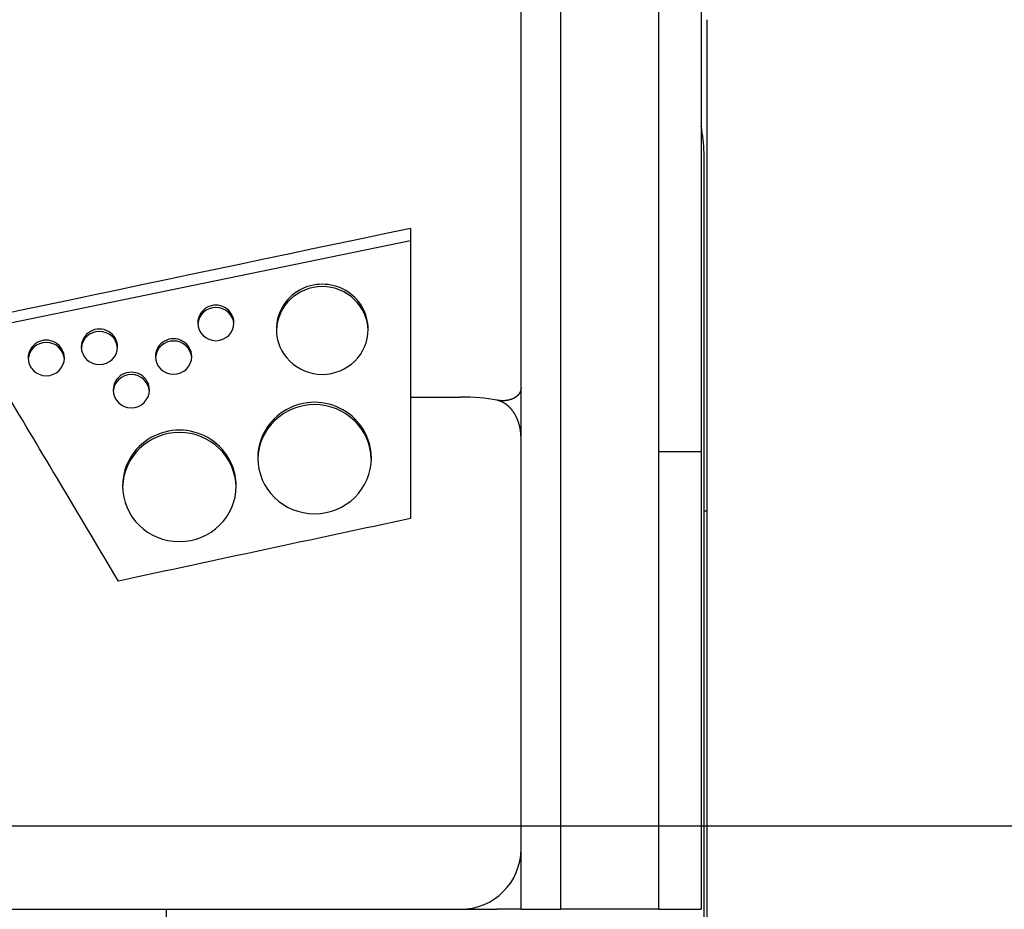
# Model space of a CAD drawing. Extents: x 17270 to 64146, y 4475 to 40036.
# Tile 14 of 53: x 23388 to 24203, y 6228 to 6964. Entities that reach past the tile are written whole.
import ezdxf

# ---------------------------------------------------------------- set-up
doc = ezdxf.new("R2010")
doc.units = 0
doc.layers.get('0').update_dxf_attribs({"linetype": 'CONTINUOUS'})

msp = doc.modelspace()

# ---------------------------------------------------------------- linework, layer by layer
at = {"color": 104, "linetype": 'Continuous'}
for p, q in [((23916.54, 6228.03), (23916.54, 7045.98)), ((23951.54, 7048.03), (23951.54, 6606.83)), ((23802.54, 6659.38), (23802.54, 7032.17)), ((23835.54, 6228.03), (23835.54, 7032.93)), ((23956.54, 6557.93), (23956.54, 6964.33)), ((23954.04, 6209.03), (23954.04, 6854.03)), ((23711.04, 6791.58), (23711.04, 6652.03)), ((23711.04, 6781.27), (23065.57, 6648.7)), ((23802.54, 6228.03), (23802.54, 6659.38)), ((23711.04, 6652.03), (23711.04, 6551.44)), ((23711.04, 6652.03), (23752.54, 6652.03)), ((23916.54, 6606.83), (23951.54, 6606.83)), ((23951.54, 6606.83), (23951.54, 6228.03)), ((23954.04, 6557.93), (23956.54, 6557.93)), ((23956.54, 6024.03), (23956.54, 6557.93)), ((23802.54, 6492.43), (23802.54, 6492.37)), ((21162.34, 6228.03), (23752.54, 6228.03)), ((23509.04, 6209.03), (23509.04, 6228.03)), ((23752.75, 6228.03), (23782.54, 6228.03)), ((23802.54, 6228.03), (23782.54, 6228.03)), ((23802.54, 6228.03), (23835.54, 6228.03)), ((23916.54, 6228.03), (23835.54, 6228.03)), ((23916.54, 6228.03), (23951.54, 6228.03))]:
    msp.add_line(p, q, dxfattribs=at)
at = {"color": 130, "linetype": 'Continuous'}
msp.add_line((22734.54, 6297.03), (24634.54, 6297.03), dxfattribs=at)
at = {"color": 104, "linetype": 'Continuous'}
for centre, radius, start, end in [((23854.04, 6854.03), 100, 0.00002, 12.83854), ((92867.16, -322604.51), 336577.41, 101.856936, 101.969465), ((-8286.52, -12345.21), 36926.4, 30.686272, 30.96152), ((91669.7, -311632.33), 325360.24, 102.056258, 102.099803), ((23752.54, 6278.03), 50, 270, 0)]:
    msp.add_arc(centre, radius, start, end, dxfattribs=at)
for centre, major_axis, ratio, start_param, end_param in [((23638.04, 6708.08), (38, 0), 0.98113, 0, 3.141593), ((23638.04, 6706.15), (38, 0), 0.98113, 0.025935, 3.115665), ((23549.94, 6713.38), (15, 0), 0.98113, 0, 3.141593), ((23549.94, 6711.45), (15, 0), 0.98113, 0.065726, 3.075874), ((23453.54, 6693.56), (15, 0), 0.98113, 0, 3.141593), ((23549.94, 6713.38), (15, 0), 0.98113, 3.141593, 6.283185), ((23638.04, 6708.08), (38, 0), 0.98113, 3.141593, 6.283185), ((23453.54, 6691.63), (15, 0), 0.98113, 0.065726, 3.075874), ((23514.94, 6685.61), (15, 0), 0.98113, 0, 3.141593), ((23409.54, 6684.37), (15, 0), 0.98113, 0, 3.141593), ((23409.54, 6682.44), (15, 0), 0.98113, 0.065726, 3.075874), ((23453.54, 6693.56), (15, 0), 0.98113, 3.141593, 6.283185), ((23514.94, 6683.68), (15, 0), 0.98113, 0.065726, 3.075874), ((23409.54, 6684.37), (15, 0), 0.98113, 3.141593, 6.283185), ((23514.94, 6685.61), (15, 0), 0.98113, 3.141593, 6.283185), ((23479.94, 6657.85), (15, 0), 0.98113, 0, 3.141593), ((23479.94, 6655.91), (15, 0), 0.98113, 0.065726, 3.075874), ((23479.94, 6657.85), (15, 0), 0.98113, 3.141593, 6.283185), ((23752.54, 6638.87), (50, 0), 0.263281, 0.927029, 1.570591), ((23752.54, 6638.87), (49.99, 0), 0.263254, 0.927025, 1.570663), ((23631.64, 6601.53), (47, 0), 0.98113, 0, 3.141593), ((23631.64, 6599.6), (47, 0), 0.98113, 0.020969, 3.120631), ((23519.74, 6578.47), (47, 0), 0.98113, 0, 3.141593), ((23519.74, 6576.54), (47, 0), 0.98113, 0.020969, 3.120631), ((23631.64, 6601.53), (47, 0), 0.98113, 3.141593, 6.283185), ((23519.74, 6578.47), (47, 0), 0.98113, 3.141593, 6.283185)]:
    msp.add_ellipse(centre, major_axis=major_axis, ratio=ratio, start_param=start_param, end_param=end_param, dxfattribs=at)
for points, knots in [([(23802.54, 6659.38), (23802.54, 6659.33), (23802.54, 6659.23), (23802.54, 6659.08), (23802.53, 6658.93), (23802.52, 6658.8), (23802.51, 6658.67), (23802.5, 6658.55), (23802.48, 6658.43), (23802.47, 6658.31), (23802.45, 6658.18), (23802.43, 6658.05), (23802.4, 6657.92), (23802.37, 6657.78), (23802.34, 6657.63), (23802.3, 6657.47), (23802.26, 6657.32), (23802.21, 6657.16), (23802.16, 6657.01), (23802.11, 6656.86), (23802.05, 6656.7), (23801.99, 6656.55), (23801.93, 6656.4), (23801.87, 6656.25), (23801.8, 6656.09), (23801.72, 6655.94), (23801.65, 6655.79), (23801.57, 6655.65), (23801.49, 6655.5), (23801.4, 6655.35), (23801.31, 6655.2), (23801.22, 6655.06), (23801.13, 6654.91), (23801.03, 6654.77), (23800.93, 6654.62), (23800.82, 6654.48), (23800.71, 6654.34), (23800.6, 6654.2), (23800.49, 6654.06), (23800.37, 6653.92), (23800.25, 6653.78), (23800.12, 6653.64), (23799.99, 6653.51), (23799.86, 6653.37), (23799.73, 6653.24), (23799.59, 6653.11), (23799.45, 6652.98), (23799.3, 6652.85), (23799.16, 6652.72), (23799.01, 6652.6), (23798.85, 6652.47), (23798.69, 6652.35), (23798.53, 6652.23), (23798.37, 6652.11), (23798.2, 6651.99), (23798.03, 6651.87), (23797.86, 6651.75), (23797.68, 6651.64), (23797.51, 6651.53), (23797.32, 6651.42), (23797.14, 6651.31), (23796.95, 6651.2), (23796.76, 6651.1), (23796.56, 6650.99), (23796.36, 6650.89), (23796.16, 6650.79), (23795.96, 6650.7), (23795.75, 6650.6), (23795.54, 6650.51), (23795.33, 6650.42), (23795.12, 6650.33), (23794.9, 6650.25), (23794.68, 6650.16), (23794.45, 6650.08), (23794.22, 6650), (23793.99, 6649.92), (23793.76, 6649.85), (23793.53, 6649.78), (23793.29, 6649.71), (23793.05, 6649.64), (23792.8, 6649.58), (23792.56, 6649.52), (23792.31, 6649.46), (23792.06, 6649.4), (23791.8, 6649.35), (23791.54, 6649.3), (23791.29, 6649.25), (23791.02, 6649.21), (23790.76, 6649.17), (23790.49, 6649.13), (23790.22, 6649.09), (23789.95, 6649.06), (23789.68, 6649.03), (23789.4, 6649.01), (23789.12, 6648.98), (23788.84, 6648.96), (23788.56, 6648.95), (23788.28, 6648.94), (23787.99, 6648.93), (23787.7, 6648.92), (23787.41, 6648.92), (23787.12, 6648.92), (23786.82, 6648.93), (23786.53, 6648.93), (23786.23, 6648.95), (23785.93, 6648.96), (23785.63, 6648.98), (23785.33, 6649.01), (23785.02, 6649.03), (23784.72, 6649.06), (23784.41, 6649.1), (23784.1, 6649.14), (23783.79, 6649.18), (23783.48, 6649.23), (23783.17, 6649.28), (23782.86, 6649.34), (23782.65, 6649.38), (23782.54, 6649.4)], [0, 0, 0, 0, 0.156252, 0.307929, 0.45232, 0.588559, 0.717293, 0.840369, 0.9605, 1.080836, 1.204527, 1.334303, 1.472062, 1.618466, 1.77263, 1.931829, 2.092382, 2.253485, 2.415177, 2.577499, 2.740488, 2.904185, 3.068627, 3.233852, 3.399895, 3.566795, 3.734586, 3.903304, 4.072982, 4.243656, 4.415357, 4.58812, 4.761975, 4.936954, 5.113088, 5.290407, 5.468941, 5.648717, 5.829764, 6.01211, 6.195782, 6.380806, 6.567207, 6.75501, 6.94424, 7.134921, 7.327075, 7.520725, 7.715893, 7.9126, 8.110867, 8.310715, 8.512162, 8.715227, 8.91993, 9.126287, 9.334316, 9.544034, 9.755456, 9.968599, 10.183478, 10.400106, 10.618499, 10.838669, 11.06063, 11.284395, 11.509974, 11.737381, 11.966625, 12.197718, 12.43067, 12.66549, 12.902188, 13.140772, 13.381252, 13.623635, 13.867929, 14.11414, 14.362277, 14.612344, 14.864346, 15.118285, 15.374165, 15.631988, 15.891754, 16.153466, 16.417123, 16.682725, 16.950272, 17.219763, 17.491196, 17.764568, 18.039877, 18.317119, 18.596289, 18.877384, 19.160396, 19.445321, 19.732151, 20.020878, 20.311494, 20.60399, 20.898356, 21.194581, 21.492653, 21.792561, 22.094291, 22.397828, 22.703159, 23.010266, 23.319139, 23.629777, 23.942162, 24.256266, 24.572054, 24.889496, 25.208575, 25.208575, 25.208575, 25.208575]), ([(23802.54, 6618.3), (23802.54, 6618.39), (23802.54, 6618.59), (23802.54, 6618.89), (23802.54, 6619.17), (23802.53, 6619.45), (23802.52, 6619.71), (23802.51, 6619.97), (23802.5, 6620.22), (23802.49, 6620.46), (23802.48, 6620.7), (23802.46, 6620.95), (23802.44, 6621.2), (23802.43, 6621.45), (23802.4, 6621.72), (23802.38, 6622), (23802.35, 6622.28), (23802.33, 6622.57), (23802.29, 6622.87), (23802.26, 6623.17), (23802.22, 6623.47), (23802.19, 6623.76), (23802.14, 6624.06), (23802.1, 6624.36), (23802.06, 6624.66), (23802.01, 6624.95), (23801.96, 6625.25), (23801.91, 6625.55), (23801.85, 6625.84), (23801.8, 6626.14), (23801.74, 6626.43), (23801.68, 6626.73), (23801.62, 6627.02), (23801.55, 6627.32), (23801.48, 6627.61), (23801.42, 6627.9), (23801.34, 6628.2), (23801.27, 6628.49), (23801.19, 6628.78), (23801.11, 6629.07), (23801.03, 6629.36), (23800.95, 6629.65), (23800.86, 6629.94), (23800.78, 6630.23), (23800.69, 6630.52), (23800.59, 6630.81), (23800.5, 6631.1), (23800.4, 6631.38), (23800.3, 6631.67), (23800.2, 6631.95), (23800.1, 6632.24), (23799.99, 6632.52), (23799.88, 6632.81), (23799.77, 6633.09), (23799.65, 6633.37), (23799.54, 6633.65), (23799.42, 6633.93), (23799.3, 6634.21), (23799.17, 6634.49), (23799.05, 6634.76), (23798.92, 6635.04), (23798.79, 6635.31), (23798.65, 6635.59), (23798.52, 6635.86), (23798.38, 6636.13), (23798.24, 6636.4), (23798.09, 6636.67), (23797.95, 6636.94), (23797.8, 6637.21), (23797.65, 6637.48), (23797.49, 6637.74), (23797.33, 6638.01), (23797.17, 6638.27), (23797.01, 6638.53), (23796.85, 6638.79), (23796.68, 6639.05), (23796.51, 6639.3), (23796.33, 6639.56), (23796.16, 6639.81), (23795.98, 6640.06), (23795.8, 6640.31), (23795.61, 6640.56), (23795.43, 6640.81), (23795.24, 6641.05), (23795.04, 6641.3), (23794.85, 6641.54), (23794.65, 6641.78), (23794.45, 6642.02), (23794.24, 6642.25), (23794.04, 6642.49), (23793.82, 6642.72), (23793.61, 6642.95), (23793.4, 6643.17), (23793.18, 6643.4), (23792.95, 6643.62), (23792.73, 6643.84), (23792.5, 6644.06), (23792.27, 6644.27), (23792.03, 6644.48), (23791.8, 6644.69), (23791.56, 6644.9), (23791.31, 6645.1), (23791.06, 6645.3), (23790.81, 6645.5), (23790.56, 6645.7), (23790.31, 6645.89), (23790.05, 6646.08), (23789.78, 6646.26), (23789.52, 6646.44), (23789.25, 6646.62), (23788.98, 6646.79), (23788.7, 6646.96), (23788.42, 6647.13), (23788.14, 6647.29), (23787.85, 6647.45), (23787.57, 6647.61), (23787.27, 6647.76), (23786.98, 6647.9), (23786.68, 6648.04), (23786.38, 6648.18), (23786.08, 6648.31), (23785.77, 6648.44), (23785.46, 6648.56), (23785.15, 6648.67), (23784.83, 6648.78), (23784.51, 6648.89), (23784.19, 6648.99), (23783.87, 6649.08), (23783.54, 6649.17), (23783.21, 6649.25), (23782.88, 6649.33), (23782.66, 6649.38), (23782.54, 6649.4)], [0, 0, 0, 0, 0.298959, 0.59317, 0.879233, 1.155238, 1.420704, 1.676469, 1.924489, 2.167599, 2.409166, 2.652738, 2.901607, 3.15833, 3.424727, 3.701656, 3.988707, 4.283904, 4.58355, 4.883877, 5.184254, 5.484684, 5.785167, 6.085707, 6.386305, 6.686964, 6.987686, 7.288474, 7.589329, 7.890256, 8.191255, 8.49233, 8.793483, 9.094717, 9.396035, 9.69744, 9.998934, 10.300521, 10.602203, 10.903983, 11.205865, 11.507851, 11.809944, 12.112149, 12.414467, 12.716903, 13.019459, 13.32214, 13.624948, 13.927887, 14.230961, 14.534173, 14.837528, 15.141029, 15.44468, 15.748486, 16.05245, 16.356577, 16.660871, 16.965336, 17.269978, 17.5748, 17.879807, 18.185005, 18.490399, 18.795994, 19.101794, 19.407807, 19.714036, 20.020489, 20.32717, 20.634086, 20.941242, 21.248645, 21.556301, 21.864217, 22.172398, 22.480852, 22.789584, 23.098603, 23.407916, 23.717528, 24.027448, 24.337684, 24.648244, 24.959135, 25.270365, 25.581945, 25.893883, 26.206188, 26.51887, 26.83194, 27.145408, 27.459286, 27.773586, 28.08832, 28.403502, 28.719146, 29.035266, 29.351881, 29.669012, 29.986679, 30.304902, 30.623697, 30.943083, 31.263076, 31.583692, 31.904946, 32.226854, 32.54943, 32.872688, 33.196644, 33.521312, 33.846707, 34.172845, 34.49974, 34.82741, 35.15587, 35.485139, 35.815236, 36.146179, 36.47799, 36.81069, 37.144303, 37.478854, 37.814369, 38.150877, 38.488416, 38.827037, 39.166756, 39.507569, 39.849482, 39.849482, 39.849482, 39.849482])]:
    msp.add_open_spline(points, degree=3, knots=knots, dxfattribs=at)

doc.saveas('drawing.dxf')
